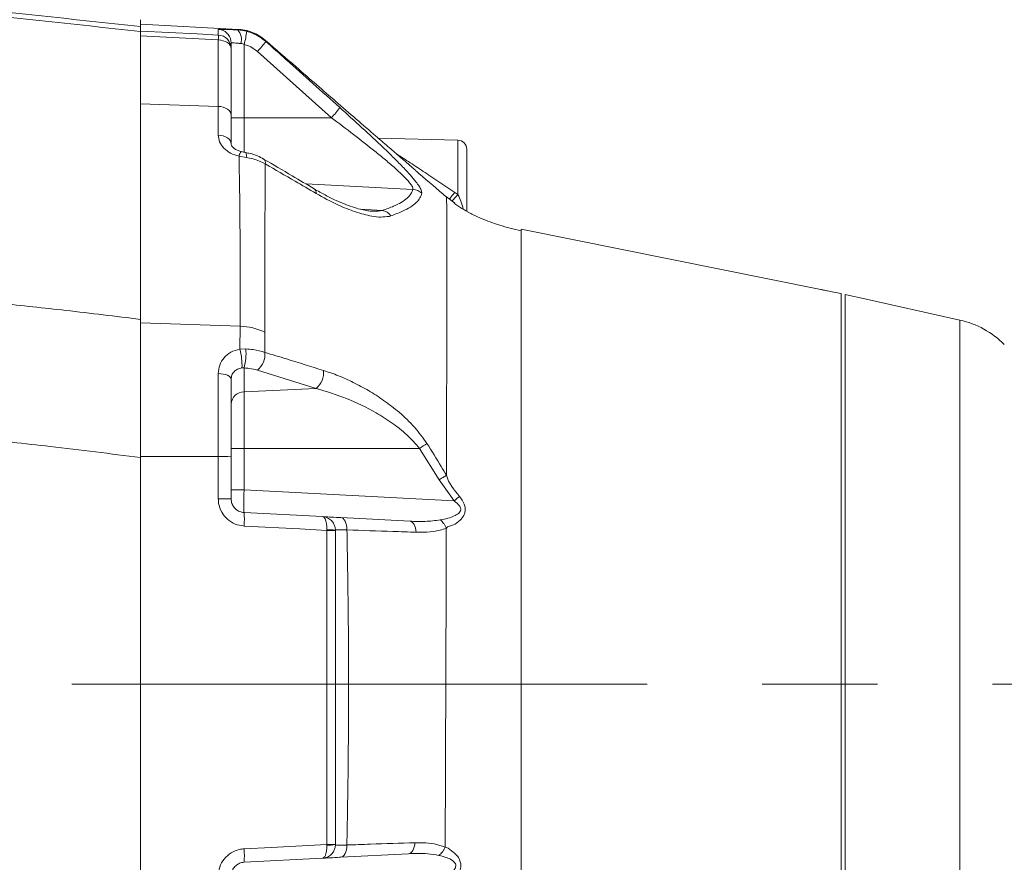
# Model space of a CAD drawing. Header units: millimetres. Extents: x 0 to 8410, y 0 to 5940.
# Tile 67 of 256: x 1591 to 1808, y 3109 to 3295. Entities that reach past the tile are written whole.
import ezdxf

# ---------------------------------------------------------------- set-up
doc = ezdxf.new("R2010")
doc.units = ezdxf.units.MM
doc.header["$LTSCALE"] = 10
doc.linetypes.add('CENTERX2', pattern=[20.32, 12.7, -2.54, 2.54, -2.54])
doc.styles.add('SLDTEXTSTYLE0', font='TXT', dxfattribs={"width": 0.605})
doc.dimstyles.new('SLDDIMSTYLE0', dxfattribs={"dimtxt": 50, "dimasz": 50, "dimexe": 0, "dimexo": 0.0625, "dimgap": 12.5, "dimtad": 1, "dimtoh": 1, "dimdec": 1, "dimrnd": 1e-09, "dimzin": 12, "dimdsep": 46, "dimtxsty": 'SLDTEXTSTYLE0', "dimsah": 1, "dimcen": 0.09, "dimadec": 0, "dimazin": 0, "dimtfac": 1, "dimtofl": 0, "dimtmove": 0, "dimatfit": 3, "dimfxl": 0, "dimfrac": 2, "dimtolj": 1, "dimtzin": 12, "dimarcsym": 0})

# ---------------------------------------------------------------- blocks, each defined once
blk = doc.blocks.new('*D4')
at = {"color": 7, "linetype": 'Continuous', "lineweight": 0}
for p, q in [((1441.19, 2973.04), (1441.19, 3462.48)), ((2711.19, 3148.04), (2711.19, 3462.48)), ((2711.19, 3447.48), (1441.19, 3447.48))]:
    blk.add_line(p, q, dxfattribs=at)
for points in [[(1441.19, 3447.48), (1491.19, 3439.98), (1491.19, 3454.98)], [(2711.19, 3447.48), (2661.19, 3454.98), (2661.19, 3439.98)]]:
    blk.add_solid(points, dxfattribs=at)
at = {"color": 7, "linetype": 'Continuous', "lineweight": 0, "insert": (1999.81, 3511.93), "char_height": 50, "attachment_point": 1, "style": 'SLDTEXTSTYLE0'}
blk.add_mtext('1270', dxfattribs=at)
blk = doc.blocks.new('*D5')
at = {"color": 7, "linetype": 'Continuous', "lineweight": 0}
for p, q in [((1260.19, 3153.84), (1260.19, 3562.48)), ((2846.19, 3209.54), (2846.19, 3562.48)), ((1260.19, 3547.48), (2846.19, 3547.48))]:
    blk.add_line(p, q, dxfattribs=at)
for points in [[(1260.19, 3547.48), (1310.19, 3539.98), (1310.19, 3554.98)], [(2846.19, 3547.48), (2796.19, 3554.98), (2796.19, 3539.98)]]:
    blk.add_solid(points, dxfattribs=at)
at = {"color": 7, "linetype": 'Continuous', "lineweight": 0, "insert": (1976.81, 3611.93), "char_height": 50, "attachment_point": 1, "style": 'SLDTEXTSTYLE0'}
blk.add_mtext('1586', dxfattribs=at)

msp = doc.modelspace()

# ---------------------------------------------------------------- linework, layer by layer
at = {"color": 7, "linetype": 'Continuous', "lineweight": 0}
for p, q in [((1617.190797, 3294.683621), (1617.190797, 3293.150231)), ((1638.745565, 3292.554066), (1617.190797, 3293.683693)), ((1617.190797, 3228.537962), (1617.190797, 3292.074964)), ((1638.679255, 3292.419121), (1640.613753, 3292.129681)), ((1637.190778, 3289.548561), (1637.190778, 3288.303539)), ((1644.789327, 3290.111229), (1644.790489, 3290.105507)), ((1637.190778, 3288.303539), (1637.190778, 3273.628995)), ((1634.347785, 3275.546715), (1617.190797, 3276.122257)), ((1637.190778, 3273.628995), (1637.190778, 3267.27967)), ((1687.243152, 3268.095777), (1669.618863, 3268.557236)), ((1689.190794, 3266.096398), (1689.190794, 3252.37386)), ((1684.689093, 3255.544231), (1684.688289, 3255.548164)), ((1686.535973, 3254.160092), (1684.688289, 3255.548164)), ((1668.193865, 3252.444193), (1668.319184, 3252.431795)), ((1767.310757, 3235.145614), (1701.178182, 3248.431251)), ((1771.790761, 3234.23259), (1771.790761, 3061.843917)), ((1772.690792, 3062.044785), (1772.690792, 3234.02147)), ((1798.020203, 3228.38299), (1775.690812, 3233.374164)), ((1775.690812, 3233.374164), (1775.690812, 3233.350799)), ((1617.190797, 3227.756426), (1617.190797, 3198.264525)), ((1637.190778, 3215.341374), (1637.190778, 3198.216126)), ((1617.190797, 3198.030874), (1617.190797, 3080.098555)), ((1637.190778, 3198.216126), (1637.190778, 3188.891694)), ((1640.03377, 3185.895726), (1657.347787, 3184.988424)), ((1661.422361, 3184.774801), (1676.657725, 3183.976338)), ((1660.19078, 3181.992457), (1660.19078, 3181.95121)), ((1660.19078, 3181.95121), (1660.19078, 3112.637922)), ((1660.19078, 3112.637922), (1660.19078, 3112.597034)), ((1657.347787, 3109.601185), (1640.03377, 3108.693764)), ((1676.347423, 3110.596821), (1661.395866, 3109.813258))]:
    msp.add_line(p, q, dxfattribs=at)
at = {"color": 8, "linetype": 'Continuous', "lineweight": 0}
for p, q in [((1634.347785, 3291.295693), (1634.347785, 3292.543814)), ((1634.347785, 3275.546715), (1634.347785, 3290.221378)), ((1640.03377, 3289.222047), (1640.03377, 3273.04475)), ((1659.315366, 3273.04475), (1642.975647, 3287.661359)), ((1634.347785, 3269.19727), (1634.347785, 3275.546715)), ((1640.03377, 3273.04475), (1637.190778, 3273.04475)), ((1640.03377, 3273.04475), (1640.03377, 3265.391156)), ((1659.315366, 3273.04475), (1640.03377, 3273.04475)), ((1687.243152, 3256.080076), (1687.243152, 3268.095777)), ((1640.504796, 3264.296696), (1638.932336, 3264.553353)), ((1677.311022, 3257.231876), (1653.646339, 3258.449838)), ((1686.561692, 3256.56502), (1687.243152, 3256.080076)), ((1670.514781, 3252.581641), (1665.793437, 3252.82459)), ((1639.150906, 3227.019951), (1617.190797, 3227.756426)), ((1639.122117, 3221.99373), (1639.150906, 3227.019951)), ((1798.020203, 3067.706511), (1798.020203, 3228.38299)), ((1644.628454, 3225.696728), (1644.63957, 3221.257016)), ((1639.122117, 3221.99373), (1640.424508, 3222.026155)), ((1634.347785, 3198.253438), (1634.347785, 3216.568873)), ((1640.03377, 3217.809484), (1639.577944, 3217.812106)), ((1640.03377, 3217.809484), (1640.03377, 3212.537572)), ((1655.921329, 3213.272736), (1642.984349, 3217.326567)), ((1655.921329, 3213.272736), (1640.03377, 3212.537572)), ((1640.03377, 3212.537572), (1640.03377, 3200.044796)), ((1640.03377, 3200.044796), (1637.190778, 3200.044796)), ((1678.759713, 3200.044796), (1640.03377, 3200.044796)), ((1640.03377, 3200.044796), (1640.03377, 3190.888927)), ((1683.107544, 3193.122074), (1678.759713, 3200.044796)), ((1634.347785, 3198.253438), (1617.190797, 3198.264525)), ((1634.347785, 3188.921973), (1634.347785, 3198.253438)), ((1686.419088, 3188.458011), (1683.108527, 3193.12267)), ((1640.03377, 3190.888927), (1637.190778, 3190.888927)), ((1640.03377, 3190.888927), (1686.419088, 3188.458011)), ((1658.295471, 3181.968019), (1658.299643, 3182.091639)), ((1658.295471, 3112.620399), (1658.295471, 3181.968019)), ((1658.295471, 3112.620399), (1658.299584, 3112.497971))]:
    msp.add_line(p, q, dxfattribs=at)
at = {"color": 7, "linetype": 'CENTERX2', "lineweight": 0}
msp.add_line((1398.79603, 3148.044765), (2880.190786, 3148.044765), dxfattribs=at)
at = {"color": 8, "linetype": 'Continuous', "lineweight": 0, "flags": 128}
for points in [[(1617.190797, 3292.173907), (1629.660804, 3291.535542), (1634.347785, 3291.295693)], [(1634.347785, 3290.221378), (1627.190787, 3290.587709), (1617.190797, 3291.099593)], [(1637.190778, 3288.303539), (1637.136895, 3288.665816), (1636.977214, 3289.015219), (1636.717427, 3289.338872), (1636.366922, 3289.625451), (1635.938216, 3289.864585), (1635.446776, 3290.047571), (1634.910185, 3290.167973), (1634.347785, 3290.221378)], [(1637.190778, 3267.27967), (1637.136895, 3267.641947), (1636.977214, 3267.99123), (1636.717427, 3268.315003), (1636.366922, 3268.601462), (1635.938216, 3268.840596), (1635.446776, 3269.023583), (1634.910185, 3269.143865), (1634.347785, 3269.19727)], [(1637.190778, 3215.341374), (1637.136895, 3215.573237), (1636.977214, 3215.796873), (1636.717427, 3216.004059), (1636.366922, 3216.187522), (1635.938216, 3216.340468), (1635.446776, 3216.45765), (1634.910185, 3216.534659), (1634.347785, 3216.568873)], [(1662.737388, 3182.074115), (1662.708778, 3182.60555), (1662.63311, 3183.110163), (1662.512857, 3183.571264), (1662.351895, 3183.973953), (1662.155527, 3184.305117), (1661.930133, 3184.553907), (1661.683071, 3184.712216), (1661.422361, 3184.774801)], [(1678.019453, 3181.551621), (1677.968163, 3182.038471), (1677.87506, 3182.495162), (1677.742738, 3182.908699), (1677.575011, 3183.267281), (1677.376646, 3183.560536), (1677.153308, 3183.780357), (1676.911373, 3183.920309), (1676.657725, 3183.976338)], [(1658.295471, 3181.968019), (1652.311731, 3182.281777), (1640.03377, 3182.925746)], [(1640.03377, 3111.662671), (1646.01751, 3111.97643), (1658.295471, 3112.620399)], [(1661.395866, 3109.813258), (1661.658544, 3109.876082), (1661.907513, 3110.034749), (1662.134666, 3110.283897), (1662.332553, 3110.615537), (1662.494738, 3111.018822), (1662.615884, 3111.480639), (1662.692089, 3111.985728), (1662.720818, 3112.517759)], [(1676.347423, 3110.596821), (1676.607478, 3110.653326), (1676.855672, 3110.793397), (1677.084911, 3111.013338), (1677.28867, 3111.306593), (1677.461166, 3111.665055), (1677.597452, 3112.078354), (1677.693684, 3112.534926), (1677.747089, 3113.021538)]]:
    msp.add_lwpolyline(points, dxfattribs=at)
at = {"color": 7, "linetype": 'Continuous', "lineweight": 0, "flags": 128}
for points in [[(1637.190778, 3273.628995), (1637.136895, 3273.991391), (1636.977214, 3274.340675), (1636.717427, 3274.664328), (1636.366922, 3274.950907), (1635.938216, 3275.189921), (1635.446776, 3275.373027), (1634.910185, 3275.493309), (1634.347785, 3275.546715)], [(1768.7908, 3234.835431), (1770.530123, 3234.48591), (1771.790761, 3234.23259)], [(1772.690792, 3234.02147), (1774.331707, 3233.654663), (1775.690812, 3233.350799)]]:
    msp.add_lwpolyline(points, dxfattribs=at)
at = {"color": 8, "linetype": 'Continuous', "lineweight": 0}
for centre, radius, start, end in [((1634.191287, 3289.548407), 2.999493, 38.07311426, 87.00924007), ((1636.019278, 3290.243381), 3.436469, 346.19730116, 39.28160574), ((1625.490735, 3293.634594), 15.197712, 343.12151738, 354.31712413), ((1625.857197, 3290.758535), 8.507563, 356.38000697, 3.61999303), ((1634.192808, 3288.301731), 2.99797, 0.03457033, 87.03682639), ((1629.225274, 3300.845285), 19.049637, 316.20479343, 324.92805011), ((1644.729776, 3287.036064), 20.211292, 316.19133494, 324.40505503), ((1640.679161, 3264.325574), 1.761613, 135.32538334, 172.57077719), ((1639.066368, 3264.714642), 1.497917, 343.79836392, 25.75007572), ((1643.662164, 3263.085074), 1.093284, 347.6843609, 51.11446107), ((1654.901018, 3256.510898), 1.039353, 350.18011106, 52.18779247), ((1677.130229, 3254.190403), 3.046843, 45.5990103, 86.59820231), ((1698.941706, 3244.048757), 16.781204, 134.19658909, 140.99790526), ((1670.029421, 3249.757196), 2.865844, 34.16665738, 80.24937952), ((1638.687922, 3213.104505), 13.923146, 64.74384533, 88.09440262), ((1625.394722, 3218.381691), 14.194654, 357.70029279, 14.74187099), ((1628.710409, 3220.985203), 11.76026, 344.33345774, 5.07814153), ((1640.047101, 3220.877278), 4.608142, 309.59851376, 4.72687539), ((1652.994357, 3216.823803), 4.601874, 309.49709952, 5.43964968), ((1640.004932, 3209.718183), 2.819536, 89.41396313, 176.45915323), ((1636.720645, 3264.259516), 76.751635, 303.21132624, 304.68649059), ((1635.029875, 3141.896401), 56.361165, 87.80272562, 90.69341783), ((1635.033711, 3119.842128), 69.08325, 88.21069639, 90.5688977), ((1638.325213, 3246.052783), 75.034516, 309.86319447, 311.05321838), ((1625.727508, 3184.410736), 14.383126, 354.07392016, 5.92607984), ((1658.750591, 3126.422031), 55.547853, 88.51432672, 90.46944671), ((1658.754045, 3172.676834), 9.425764, 81.23244126, 92.76321506), ((1625.726628, 3110.178218), 14.383947, 354.07640775, 5.92359225), ((1658.753073, 3165.631453), 53.01303, 269.50542343, 271.55404441), ((1658.755392, 3121.898013), 9.411087, 267.22390351, 278.77304792)]:
    msp.add_arc(centre, radius, start, end, dxfattribs=at)
at = {"color": 7, "linetype": 'Continuous', "lineweight": 0}
for centre, radius, start, end in [((1634.19131, 3289.548418), 2.999467, 0.0027411, 38.07322274), ((1687.190786, 3266.096451), 2, 0, 88.5), ((1793.65732, 3208.864638), 20, 45, 77.4)]:
    msp.add_arc(centre, radius, start, end, dxfattribs=at)
at = {"color": 8, "linetype": 'Continuous', "lineweight": 0}
msp.add_ellipse((1640.190786, 3190.894403), major_axis=(0.156905, 4.998638), ratio=0.0313448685, start_param=1.5728776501, end_param=3.1409349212, dxfattribs=at)
for points, knots in [([(1346.323084, 3300.517842), (1361.31252, 3301.338305), (1391.294776, 3302.979416), (1436.334285, 3303.724322), (1481.496719, 3303.219068), (1526.744969, 3301.291008), (1572.049556, 3298.08998), (1602.144869, 3294.796688), (1617.190797, 3293.150231)], [0, 0, 0, 0, 0.1659693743, 0.3319762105, 0.497945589, 0.6652842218, 0.8326613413, 1, 1, 1, 1]), ([(1617.190797, 3292.074964), (1602.272005, 3293.709813), (1572.431039, 3296.979884), (1527.510098, 3300.17406), (1482.398288, 3302.126398), (1437.123293, 3302.662349), (1391.722725, 3301.929887), (1361.500238, 3300.278052), (1346.390735, 3299.452231)], [0, 0, 0, 0, 0.1659687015, 0.3319750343, 0.4979436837, 0.6652829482, 0.8326607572, 1, 1, 1, 1]), ([(1634.347785, 3292.543814), (1634.413712, 3292.55364), (1634.545533, 3292.573288), (1635.578359, 3292.550372), (1637.001898, 3292.497122), (1638.156146, 3292.443447), (1638.679255, 3292.419121)], [0, 0, 0, 0, 0.2613683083, 0.5226006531, 0.7836409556, 1, 1, 1, 1]), ([(1638.679255, 3292.419121), (1638.697032, 3292.466867), (1638.726647, 3292.546405), (1638.739758, 3292.544043), (1638.744999, 3292.543099)], [0, 0, 0, 0, 0.600292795, 1, 1, 1, 1]), ([(1640.613753, 3292.129681), (1641.071829, 3291.996125), (1642.610913, 3291.547393), (1643.906269, 3290.579262), (1644.816089, 3289.899275)], [0, 0, 0, 0, 0.2976290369, 1, 1, 1, 1]), ([(1639.356512, 3289.423511), (1639.095044, 3289.447881), (1638.518772, 3289.501594), (1637.806656, 3289.554804), (1637.289654, 3289.577933), (1637.223736, 3289.558352), (1637.190778, 3289.548561)], [0, 0, 0, 0, 0.2169513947, 0.4781583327, 0.739079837, 1, 1, 1, 1]), ([(1644.790489, 3290.105507), (1644.792981, 3290.099054), (1644.798308, 3290.085263), (1644.809914, 3289.963869), (1644.816089, 3289.899275)], [0, 0, 0, 0, 0.4678932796, 1, 1, 1, 1]), ([(1644.816089, 3289.899275), (1646.307683, 3288.568913), (1651.764701, 3283.701763), (1657.20868, 3278.81969), (1661.16463, 3275.272057)], [0, 0, 0, 0, 0.2733348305, 1, 1, 1, 1]), ([(1640.03377, 3289.222047), (1639.861107, 3289.295405), (1639.638492, 3289.389986), (1639.40819, 3289.417367), (1639.356512, 3289.423511)], [0, 0, 0, 0, 0.7756120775, 1, 1, 1, 1]), ([(1642.975647, 3287.661359), (1642.338657, 3288.137178), (1641.43167, 3288.81468), (1640.354445, 3289.128598), (1640.03377, 3289.222047)], [0, 0, 0, 0, 0.7023138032, 1, 1, 1, 1]), ([(1661.16463, 3275.272057), (1662.804434, 3273.793427), (1666.08173, 3270.838251), (1670.096724, 3267.095957), (1673.144161, 3264.140937), (1675.156882, 3262.095896), (1676.777685, 3260.334545), (1677.915692, 3258.976052), (1678.685105, 3257.901437), (1679.216971, 3256.979357), (1679.245673, 3256.589458), (1679.262031, 3256.367251)], [0, 0, 0, 0, 0.2011411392, 0.4019986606, 0.5097245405, 0.6173226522, 0.7012253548, 0.7850053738, 0.8497005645, 0.914343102, 1, 1, 1, 1]), ([(1677.311022, 3257.231876), (1677.300581, 3257.410272), (1677.28211, 3257.725909), (1676.76143, 3258.49049), (1675.996869, 3259.393041), (1674.866953, 3260.532381), (1673.248427, 3262.018096), (1671.25043, 3263.732564), (1668.199341, 3266.227247), (1664.202714, 3269.360721), (1660.945263, 3271.816152), (1659.315366, 3273.04475)], [0, 0, 0, 0, 0.0790366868, 0.1398402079, 0.2007308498, 0.2825016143, 0.364446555, 0.4734153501, 0.5825362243, 0.7911179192, 1, 1, 1, 1]), ([(1638.932336, 3264.553353), (1638.290416, 3264.748259), (1637.006569, 3265.138072), (1635.513937, 3266.292243), (1634.528857, 3267.690242), (1634.406915, 3268.705145), (1634.347785, 3269.19727)], [0, 0, 0, 0, 0.2536953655, 0.5073939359, 0.7611359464, 1, 1, 1, 1]), ([(1639.150906, 3227.019951), (1639.150906, 3227.019951), (1639.150906, 3227.019945), (1639.21273, 3248.113229), (1639.048726, 3257.603485), (1638.939684, 3264.114585), (1638.932336, 3264.553353)], [0, 0, 0, 0, 0.0000007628, 0.4825817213, 0.9651323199, 1, 1, 1, 1]), ([(1644.730288, 3262.851879), (1644.307611, 3263.071951), (1643.043424, 3263.730165), (1641.51932, 3264.07029), (1640.504796, 3264.296696)], [0, 0, 0, 0, 0.334346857, 1, 1, 1, 1]), ([(1673.659522, 3265.080616), (1674.012289, 3264.853785), (1675.369725, 3263.980948), (1677.928584, 3262.303862), (1681.895362, 3259.685823), (1684.793596, 3257.747508), (1686.561692, 3256.56502)], [0, 0, 0, 0, 0.0884382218, 0.3403068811, 0.5975478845, 1, 1, 1, 1]), ([(1644.730288, 3262.851879), (1644.727818, 3262.529319), (1644.679591, 3256.23194), (1644.600287, 3243.904262), (1644.619059, 3231.769519), (1644.628454, 3225.696728)], [0, 0, 0, 0, 0.0262609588, 0.5126955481, 1, 1, 1, 1]), ([(1655.925143, 3256.333634), (1654.387126, 3257.234691), (1650.667221, 3259.41402), (1646.925167, 3261.580906), (1644.730288, 3262.851879)], [0, 0, 0, 0, 0.4134562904, 1, 1, 1, 1]), ([(1670.514781, 3252.581641), (1671.401996, 3252.885683), (1673.049342, 3253.450215), (1674.801628, 3254.360297), (1676.071586, 3255.27141), (1676.949296, 3256.228774), (1677.190444, 3256.897501), (1677.311022, 3257.231876)], [0, 0, 0, 0, 0.22347339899, 0.41493660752, 0.60642841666, 0.80320746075, 1, 1, 1, 1]), ([(1671.921987, 3251.23398), (1671.921977, 3251.23398), (1671.410142, 3251.233981), (1670.244376, 3251.010144), (1667.837062, 3251.350934), (1664.653683, 3252.175523), (1660.485735, 3253.829015), (1657.532811, 3255.450724), (1655.925143, 3256.333634)], [0, 0, 0, 0, 0.00000261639, 0.13480422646, 0.2697956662, 0.49805896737, 0.72672711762, 1, 1, 1, 1]), ([(1679.262031, 3256.367251), (1679.154643, 3256.018583), (1678.939872, 3255.321263), (1678.089777, 3254.307557), (1676.813058, 3253.324444), (1675.007564, 3252.329011), (1673.307605, 3251.701467), (1672.400642, 3251.36666)], [0, 0, 0, 0, 0.1913289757, 0.3826482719, 0.5790423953, 0.7754104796, 1, 1, 1, 1]), ([(1684.699375, 3194.115207), (1684.701924, 3195.086266), (1684.711504, 3198.736031), (1684.726242, 3204.825033), (1684.74167, 3212.062774), (1684.75439, 3218.90194), (1684.764597, 3225.327362), (1684.772571, 3231.288741), (1684.777852, 3236.754218), (1684.780227, 3241.732549), (1684.779391, 3246.015994), (1684.774639, 3249.389565), (1684.765876, 3251.876223), (1684.75364, 3253.526569), (1684.739286, 3254.582169), (1684.723468, 3255.222501), (1684.707375, 3255.48505), (1684.69647, 3255.517569), (1684.691567, 3255.53219)], [0, 0, 0, 0, 0.0238730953, 0.0897280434, 0.1556190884, 0.2215222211, 0.2874004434, 0.3532858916, 0.4191635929, 0.4850613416, 0.5509303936, 0.6168182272, 0.6826880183, 0.7485635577, 0.8144395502, 0.8803177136, 0.9461869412, 1, 1, 1, 1]), ([(1686.561692, 3256.56502), (1686.42063, 3256.404483), (1686.138522, 3256.083428), (1685.743925, 3255.602586), (1685.469408, 3255.255752), (1685.351302, 3255.092384), (1685.331512, 3255.065009)], [0, 0, 0, 0, 0.3123910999, 0.6247467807, 0.9371218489, 1, 1, 1, 1]), ([(1687.243152, 3256.080076), (1687.470756, 3255.592913), (1688.005534, 3254.448269), (1688.256286, 3253.425296), (1688.400317, 3252.837703)], [0, 0, 0, 0, 0.4256031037, 1, 1, 1, 1]), ([(1668.319184, 3252.431795), (1668.41144, 3252.421793), (1669.250002, 3252.330883), (1669.919203, 3252.46356), (1670.514781, 3252.581641)], [0, 0, 0, 0, 0.1100168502, 1, 1, 1, 1]), ([(1672.400642, 3251.36666), (1672.244498, 3251.300322), (1672.088344, 3251.233979), (1671.921997, 3251.23398), (1671.921987, 3251.23398)], [0, 0, 0, 0, 0.9999402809, 1, 1, 1, 1]), ([(1701.190788, 3247.989461), (1701.190788, 3247.890719), (1701.190788, 3247.594578), (1701.190788, 3246.386072), (1701.190788, 3244.415432), (1701.190788, 3241.772525), (1701.190788, 3238.519103), (1701.190788, 3234.664979), (1701.190788, 3230.238496), (1701.190788, 3225.268404), (1701.190788, 3219.787686), (1701.190788, 3213.832451), (1701.190788, 3207.44212), (1701.190788, 3200.659012), (1701.190788, 3193.527938), (1701.190788, 3186.096085), (1701.190788, 3178.412569), (1701.190788, 3170.528201), (1701.190788, 3162.495163), (1701.190788, 3154.366566), (1701.190788, 3146.196182), (1701.190788, 3138.038003), (1701.190788, 3129.945993), (1701.190788, 3121.973709), (1701.190788, 3114.173691), (1701.190788, 3106.598288), (1701.190788, 3099.320215), (1701.190788, 3092.394829), (1701.190788, 3085.822512), (1701.190788, 3081.788474), (1701.190788, 3079.771444)], [0, 0, 0, 0, 0.0182102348, 0.0546153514, 0.0910203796, 0.1274255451, 0.163830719, 0.2002357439, 0.2366410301, 0.2730460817, 0.309451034, 0.3458560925, 0.3822613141, 0.4186663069, 0.455071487, 0.4914764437, 0.5278815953, 0.5642868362, 0.6006921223, 0.6370970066, 0.6735022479, 0.7099071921, 0.7463124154, 0.7827176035, 0.8191226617, 0.8555276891, 0.8919330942, 0.9279553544, 0.9639774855, 1, 1, 1, 1]), ([(1586.142797, 3232.087657), (1591.000184, 3231.5737), (1601.359449, 3230.477592), (1611.699254, 3229.210777), (1617.190797, 3228.537962)], [0, 0, 0, 0, 0.4688929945, 1, 1, 1, 1]), ([(1634.347785, 3216.568873), (1634.411056, 3217.211043), (1634.536783, 3218.487124), (1635.534018, 3220.122782), (1637.051769, 3221.433173), (1638.414209, 3221.80206), (1639.122117, 3221.99373)], [0, 0, 0, 0, 0.2494721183, 0.4957349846, 0.7379896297, 1, 1, 1, 1]), ([(1640.424508, 3222.026155), (1640.972641, 3221.983019), (1642.488268, 3221.863746), (1643.801362, 3221.493415), (1644.63957, 3221.257016)], [0, 0, 0, 0, 0.3616542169, 1, 1, 1, 1]), ([(1644.63957, 3221.257016), (1646.226145, 3220.768298), (1650.540505, 3219.439329), (1654.850489, 3218.104196), (1657.575507, 3217.260048)], [0, 0, 0, 0, 0.3677428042, 1, 1, 1, 1]), ([(1639.577944, 3217.812106), (1639.225358, 3217.736536), (1638.554257, 3217.592699), (1637.7921, 3217.019154), (1637.286397, 3216.26527), (1637.222661, 3215.649443), (1637.190778, 3215.341374)], [0, 0, 0, 0, 0.2706828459, 0.5152104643, 0.7574829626, 1, 1, 1, 1]), ([(1642.984349, 3217.326567), (1642.397697, 3217.478769), (1641.478832, 3217.717162), (1640.417494, 3217.784968), (1640.03377, 3217.809484)], [0, 0, 0, 0, 0.6384527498, 1, 1, 1, 1]), ([(1657.575507, 3217.260048), (1658.668548, 3216.891687), (1660.854683, 3216.154947), (1664.185001, 3214.65012), (1667.529043, 3212.854166), (1670.951964, 3210.658423), (1674.364885, 3208.01087), (1677.688946, 3204.898619), (1679.505286, 3202.384988), (1680.3989, 3201.148316)], [0, 0, 0, 0, 0.13439029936, 0.26878678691, 0.40762451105, 0.54642980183, 0.69732474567, 0.85108802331, 1, 1, 1, 1]), ([(1678.759713, 3200.044796), (1677.856186, 3201.071667), (1676.009556, 3203.170389), (1672.701339, 3205.714201), (1668.276173, 3208.523618), (1662.620604, 3211.275995), (1658.172928, 3212.601639), (1655.921329, 3213.272736)], [0, 0, 0, 0, 0.14378900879, 0.29387642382, 0.44685652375, 0.71997569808, 1, 1, 1, 1]), ([(1617.190797, 3198.030874), (1610.55648, 3198.867751), (1601.116501, 3200.058544), (1591.659277, 3201.102184), (1588.84849, 3201.412365)], [0, 0, 0, 0, 0.70278937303, 1, 1, 1, 1]), ([(1680.3989, 3201.148316), (1681.4598, 3199.452814), (1682.917726, 3197.122794), (1684.318038, 3194.757814), (1684.699375, 3194.113776)], [0, 0, 0, 0, 0.7276771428, 1, 1, 1, 1]), ([(1683.107544, 3193.122074), (1683.40261, 3193.302882), (1683.992723, 3193.664487), (1684.46383, 3193.964016), (1684.699375, 3194.113776)], [0, 0, 0, 0, 0.5000170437, 1, 1, 1, 1]), ([(1684.699375, 3194.11628), (1684.699385, 3194.11624), (1685.14251, 3192.343714), (1686.3737, 3190.906472), (1687.604863, 3189.469263)], [0, 0, 0, 0, 0.000022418, 1, 1, 1, 1]), ([(1640.03377, 3182.925746), (1639.363205, 3183.027501), (1638.021946, 3183.23103), (1636.279601, 3184.360431), (1635.003439, 3185.954971), (1634.41607, 3187.576925), (1634.36487, 3188.585436), (1634.347785, 3188.921973)], [0, 0, 0, 0, 0.2223163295, 0.4446753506, 0.6668889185, 0.8888417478, 1, 1, 1, 1]), ([(1683.321673, 3184.26387), (1683.889077, 3184.37599), (1685.02183, 3184.599825), (1686.456663, 3185.111767), (1687.426465, 3185.679248), (1687.808875, 3186.203641), (1687.874845, 3186.563625), (1687.827557, 3186.911148), (1687.698864, 3187.174974), (1687.287902, 3187.773087), (1686.836529, 3188.128924), (1686.419088, 3188.458011)], [0, 0, 0, 0, 0.2279310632, 0.455037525, 0.5968300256, 0.6653778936, 0.7074106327, 0.7368359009, 0.7972407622, 0.8124837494, 1, 1, 1, 1]), ([(1687.604863, 3189.469263), (1687.981627, 3188.921342), (1688.539886, 3188.109477), (1688.876484, 3186.874893), (1688.83604, 3185.99711), (1688.468263, 3185.049714), (1687.585306, 3184.087392), (1686.37226, 3182.927703), (1684.970192, 3182.994569), (1684.666463, 3182.387079), (1684.666443, 3182.387039)], [0, 0, 0, 0, 0.1875045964, 0.2778288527, 0.3702030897, 0.4525855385, 0.5984665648, 0.798833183, 0.9999868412, 1, 1, 1, 1]), ([(1658.299643, 3182.091639), (1658.302074, 3182.227937), (1658.309165, 3182.625524), (1658.259838, 3183.298932), (1658.107336, 3184.076874), (1657.870479, 3184.624791), (1657.602683, 3184.918745), (1657.4365, 3184.983191), (1657.349098, 3184.988347), (1657.347787, 3184.988424)], [0, 0, 0, 0, 0.08807742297, 0.25692577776, 0.45134522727, 0.68935063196, 0.83969998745, 0.99759474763, 1, 1, 1, 1]), ([(1676.657725, 3183.976338), (1677.778416, 3183.932904), (1680.031102, 3183.845598), (1682.220756, 3184.124377), (1683.321077, 3184.264466)], [0, 0, 0, 0, 0.49749107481, 1, 1, 1, 1]), ([(1684.665877, 3182.39002), (1684.583284, 3182.588718), (1684.41811, 3182.986088), (1684.089895, 3183.508922), (1683.722026, 3183.95676), (1683.455124, 3184.161977), (1683.321673, 3184.264586)], [0, 0, 0, 0, 0.2500079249, 0.4999836, 0.749992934, 1, 1, 1, 1]), ([(1662.737388, 3182.074115), (1662.276427, 3182.090737), (1661.353224, 3182.124027), (1660.476893, 3182.096915), (1660.202735, 3182.040137), (1660.192202, 3181.998129), (1660.19078, 3181.992457)], [0, 0, 0, 0, 0.315330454, 0.6315381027, 0.9502461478, 1, 1, 1, 1]), ([(1662.737388, 3182.074115), (1662.840405, 3176.297578), (1663.046711, 3164.729193), (1663.131978, 3148.121506), (1663.048876, 3132.322437), (1662.881852, 3120.730776), (1662.752575, 3114.137453), (1662.720818, 3112.517759)], [0, 0, 0, 0, 0.2496695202, 0.500000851, 0.7147429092, 0.9299246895, 1, 1, 1, 1]), ([(1678.019453, 3181.551621), (1676.298321, 3181.606885), (1671.234028, 3181.769495), (1666.116013, 3181.952985), (1662.737388, 3182.074115)], [0, 0, 0, 0, 0.3398563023, 1, 1, 1, 1]), ([(1684.666443, 3182.390139), (1683.745274, 3182.137554), (1681.880739, 3181.626299), (1679.601298, 3181.519055), (1678.303601, 3181.545771), (1678.019453, 3181.551621)], [0, 0, 0, 0, 0.432675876, 0.8757769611, 1, 1, 1, 1]), ([(1684.414763, 3112.045452), (1684.424497, 3114.385725), (1684.446033, 3119.563217), (1684.478726, 3127.75034), (1684.512409, 3136.543936), (1684.545025, 3145.406278), (1684.576267, 3154.284661), (1684.606213, 3163.122879), (1684.636827, 3172.545954), (1684.655928, 3178.894122), (1684.666443, 3182.388827)], [0, 0, 0, 0, 0.1023409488, 0.226413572, 0.3505934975, 0.4748912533, 0.5992320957, 0.7235540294, 0.8478148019, 1, 1, 1, 1]), ([(1634.347785, 3105.666444), (1634.413924, 3106.34056), (1634.546192, 3107.688686), (1635.577779, 3109.485832), (1637.096671, 3110.844952), (1638.685569, 3111.522102), (1639.693866, 3111.627231), (1640.03377, 3111.662671)], [0, 0, 0, 0, 0.2217442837, 0.4434535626, 0.6651821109, 0.8871304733, 1, 1, 1, 1]), ([(1657.347787, 3109.601185), (1657.349098, 3109.601262), (1657.436499, 3109.606418), (1657.602634, 3109.670871), (1657.870502, 3109.964805), (1658.107279, 3110.512734), (1658.259821, 3111.290607), (1658.309149, 3111.96405), (1658.302026, 3112.361673), (1658.299584, 3112.497971)], [0, 0, 0, 0, 0.0024052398, 0.1602984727, 0.310651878, 0.5486544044, 0.743050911, 0.9119231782, 1, 1, 1, 1]), ([(1660.19078, 3112.597034), (1660.245755, 3112.564384), (1660.355514, 3112.499198), (1661.218396, 3112.470413), (1662.120032, 3112.491153), (1662.662242, 3112.515165), (1662.720818, 3112.517759)], [0, 0, 0, 0, 0.3221322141, 0.643137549, 0.9614474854, 1, 1, 1, 1]), ([(1662.720818, 3112.517759), (1664.457232, 3112.58006), (1669.507765, 3112.761269), (1674.482626, 3112.918418), (1677.747089, 3113.021538)], [0, 0, 0, 0, 0.3438080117, 1, 1, 1, 1]), ([(1677.747089, 3113.021538), (1678.32557, 3113.026118), (1679.762147, 3113.037494), (1682.042771, 3112.827213), (1683.61916, 3112.307832), (1684.414793, 3112.045691)], [0, 0, 0, 0, 0.2503137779, 0.6216192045, 1, 1, 1, 1]), ([(1683.014382, 3110.229299), (1683.15203, 3110.330519), (1683.427324, 3110.532958), (1683.808776, 3110.967306), (1684.151247, 3111.471958), (1684.326948, 3111.854456), (1684.414793, 3112.045691)], [0, 0, 0, 0, 0.2499991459, 0.4999918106, 0.7500147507, 1, 1, 1, 1]), ([(1684.414763, 3112.044856), (1684.414773, 3112.044856), (1684.821332, 3112.04486), (1685.84687, 3111.186397), (1686.917102, 3110.369798), (1687.616095, 3109.33049), (1687.897372, 3108.35497), (1687.836846, 3107.269658), (1687.431844, 3106.153738), (1686.99135, 3105.441496), (1686.778355, 3105.0971)], [0, 0, 0, 0, 0.0000048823, 0.1998099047, 0.3986030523, 0.5278022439, 0.6352968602, 0.743232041, 0.8758429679, 1, 1, 1, 1]), ([(1683.014382, 3110.229299), (1682.213832, 3110.362366), (1680.601843, 3110.63031), (1678.352362, 3110.674292), (1676.927631, 3110.61924), (1676.347423, 3110.596821)], [0, 0, 0, 0, 0.3690075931, 0.7430344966, 1, 1, 1, 1]), ([(1685.473788, 3106.082008), (1685.715335, 3106.297235), (1686.18287, 3106.713827), (1686.645137, 3107.353554), (1686.764366, 3107.84902), (1686.744079, 3108.208022), (1686.637463, 3108.463056), (1686.359744, 3108.847797), (1685.746135, 3109.31748), (1684.692666, 3109.788805), (1683.711849, 3110.066311), (1683.1507, 3110.197099), (1683.014084, 3110.228941)], [0, 0, 0, 0, 0.1292547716, 0.2501839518, 0.307501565, 0.3372842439, 0.4041656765, 0.426675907, 0.5497628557, 0.7431713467, 0.9374726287, 1, 1, 1, 1])]:
    msp.add_open_spline(points, degree=3, knots=knots, dxfattribs=at)
at = {"color": 7, "linetype": 'Continuous', "lineweight": 0}
for points, knots in [([(1617.190797, 3292.074964), (1617.190797, 3292.312509), (1617.190797, 3292.787658), (1617.190797, 3293.088579), (1617.190797, 3293.135807), (1617.190797, 3293.150231)], [0, 0, 0, 0, 0.4098250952, 0.8197538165, 1, 1, 1, 1]), ([(1644.773681, 3290.085718), (1644.543499, 3290.290789), (1643.912965, 3290.852536), (1642.673346, 3291.57093), (1641.068399, 3292.197631), (1639.726482, 3292.51955), (1638.92674, 3292.520962), (1638.744552, 3292.521283)], [0, 0, 0, 0, 0.14257548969, 0.39055519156, 0.64113813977, 0.91824809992, 1, 1, 1, 1]), ([(1656.062264, 3280.308053), (1654.554786, 3281.619879), (1650.798258, 3284.888856), (1647.039633, 3288.155484), (1644.789327, 3290.111229)], [0, 0, 0, 0, 0.401295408, 1, 1, 1, 1]), ([(1677.92638, 3261.358544), (1677.902787, 3261.383833), (1677.800776, 3261.493171), (1677.019866, 3262.181123), (1675.688227, 3263.334988), (1674.014655, 3264.775888), (1671.794484, 3266.683537), (1668.64978, 3269.390261), (1664.780758, 3272.732389), (1660.400728, 3276.532666), (1657.46565, 3279.086809), (1656.062264, 3280.308053)], [0, 0, 0, 0, 0.0322716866, 0.1395330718, 0.2146571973, 0.2919145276, 0.4023071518, 0.5157515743, 0.6787662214, 0.8464044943, 1, 1, 1, 1]), ([(1639.433998, 3265.576169), (1639.18818, 3265.637597), (1638.643156, 3265.773793), (1637.972346, 3266.15484), (1637.47979, 3266.591377), (1637.241122, 3266.989665), (1637.179933, 3267.179516), (1637.200009, 3267.263637), (1637.204546, 3267.28265)], [0, 0, 0, 0, 0.1554765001, 0.3447196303, 0.5330092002, 0.7268950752, 0.9382741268, 1, 1, 1, 1]), ([(1640.417237, 3265.365526), (1640.410096, 3265.366715), (1640.087496, 3265.420428), (1639.752088, 3265.493685), (1639.424104, 3265.565321)], [0, 0, 0, 0, 0.0221342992, 1, 1, 1, 1]), ([(1644.341458, 3263.925955), (1643.900245, 3264.164487), (1642.96645, 3264.669323), (1641.620739, 3265.128821), (1640.726451, 3265.285068), (1640.411276, 3265.340135)], [0, 0, 0, 0, 0.3671026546, 0.7769476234, 1, 1, 1, 1]), ([(1655.53512, 3257.326648), (1653.911065, 3258.296165), (1650.19941, 3260.511921), (1646.445075, 3262.693624), (1644.33347, 3263.92071)], [0, 0, 0, 0, 0.4375557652, 1, 1, 1, 1]), ([(1684.696454, 3255.537912), (1682.696065, 3257.265166), (1680.480785, 3259.177968), (1678.195615, 3261.120193), (1677.973945, 3261.308596)], [0, 0, 0, 0, 0.902996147, 1, 1, 1, 1]), ([(1668.315101, 3252.410814), (1668.312254, 3252.410813), (1668.051336, 3252.410653), (1667.281837, 3252.50429), (1665.997377, 3252.745147), (1664.370022, 3253.194404), (1662.454017, 3253.873651), (1660.271812, 3254.809528), (1657.941008, 3255.936847), (1656.33024, 3256.864584), (1655.53813, 3257.320807)], [0, 0, 0, 0, 0.0010991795, 0.1007286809, 0.216141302, 0.3504282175, 0.4979434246, 0.6573498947, 0.8314986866, 1, 1, 1, 1]), ([(1701.190788, 3248.065278), (1700.37081, 3248.263573), (1698.688281, 3248.670458), (1696.374831, 3249.339595), (1694.212352, 3250.068937), (1691.985806, 3250.954724), (1689.846034, 3251.979804), (1687.889619, 3253.096505), (1686.926949, 3253.787664), (1686.412204, 3254.15723)], [0, 0, 0, 0, 0.0913379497, 0.187418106, 0.2907340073, 0.4040494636, 0.5749540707, 0.7727254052, 1, 1, 1, 1]), ([(1701.190788, 3248.346135), (1701.190788, 3248.372524), (1701.190788, 3248.423491), (1701.190788, 3248.130671), (1701.190788, 3247.989461)], [0, 0, 0, 0, 0.5177570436, 1, 1, 1, 1]), ([(1767.310697, 3235.145375), (1767.3057, 3235.146457), (1767.288345, 3235.150212), (1767.430688, 3235.119126), (1767.717866, 3235.057261), (1768.134577, 3234.969431), (1768.514434, 3234.890921), (1768.736814, 3234.846271), (1768.7908, 3234.835431)], [0, 0, 0, 0, 0.0839708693, 0.2915936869, 0.5004412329, 0.7131115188, 0.9303542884, 1, 1, 1, 1]), ([(1617.190797, 3198.030874), (1617.190797, 3199.42456), (1617.190797, 3202.211974), (1617.190797, 3206.399361), (1617.190797, 3210.56363), (1617.190797, 3215.815031), (1617.190797, 3222.048057), (1617.190797, 3226.354651), (1617.190797, 3228.537962)], [0, 0, 0, 0, 0.1262354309, 0.2524747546, 0.3826339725, 0.512793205, 0.753001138, 1, 1, 1, 1]), ([(1637.190778, 3188.891694), (1637.199313, 3188.723547), (1637.224892, 3188.219602), (1637.518842, 3187.408714), (1638.157343, 3186.611979), (1639.028587, 3186.048), (1639.698573, 3185.946505), (1640.03377, 3185.895726)], [0, 0, 0, 0, 0.1109507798, 0.3325236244, 0.5545856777, 0.7771565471, 1, 1, 1, 1]), ([(1660.19078, 3181.992457), (1660.185142, 3182.12919), (1660.168699, 3182.528015), (1659.974328, 3183.209024), (1659.490749, 3184.00438), (1658.798624, 3184.57595), (1658.046005, 3184.895632), (1657.588222, 3184.975134), (1657.351344, 3184.988228), (1657.347787, 3184.988424)], [0, 0, 0, 0, 0.0880844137, 0.2569244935, 0.4513526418, 0.6893443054, 0.8397007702, 0.9975932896, 1, 1, 1, 1]), ([(1657.347787, 3184.988424), (1657.350062, 3184.988295), (1657.366937, 3184.987333), (1657.807452, 3184.964329), (1659.210737, 3184.890694), (1660.685116, 3184.813434), (1661.422361, 3184.774801)], [0, 0, 0, 0, 0.0494995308, 0.3671829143, 0.6835679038, 1, 1, 1, 1]), ([(1657.347787, 3109.601185), (1657.351344, 3109.601382), (1657.588223, 3109.614475), (1658.045979, 3109.694019), (1658.798685, 3110.013469), (1659.490741, 3110.585137), (1659.974331, 3111.380462), (1660.168699, 3112.061475), (1660.185142, 3112.4603), (1660.19078, 3112.597034)], [0, 0, 0, 0, 0.0024067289, 0.1603009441, 0.3106546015, 0.5486437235, 0.7430733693, 0.9119149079, 1, 1, 1, 1]), ([(1661.395866, 3109.813258), (1661.302136, 3109.808349), (1660.435259, 3109.762944), (1658.995063, 3109.687436), (1657.612759, 3109.615001), (1657.436105, 3109.60579), (1657.347787, 3109.601185)], [0, 0, 0, 0, 0.038710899, 0.3580233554, 0.6790463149, 1, 1, 1, 1]), ([(1640.03377, 3108.693764), (1639.863839, 3108.676037), (1639.360075, 3108.623487), (1638.565881, 3108.285791), (1637.806274, 3107.606763), (1637.290011, 3106.708566), (1637.223852, 3106.034761), (1637.190778, 3105.697915)], [0, 0, 0, 0, 0.113170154, 0.3354944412, 0.5572634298, 0.7786687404, 1, 1, 1, 1])]:
    msp.add_open_spline(points, degree=3, knots=knots, dxfattribs=at)

# ---------------------------------------------------------------- dimensions: what is measured, and where the dimension line sits
for base, p1, p2, picture, middle in [((2846.190786, 3547.476603), (1260.190786, 3153.837378), (2846.190786, 3209.544765), '*D5', (2053.190786, 3547.476603)), ((1441.190786, 3447.476603), (2711.190786, 3148.044765), (1441.190786, 2973.044765), '*D4', (2076.190786, 3447.476603))]:
    dim = msp.add_linear_dim(base=base, p1=p1, p2=p2, dimstyle='SLDDIMSTYLE0', dxfattribs=at)
    dim.commit()
    dim.dimension.update_dxf_attribs({"geometry": picture, "text_midpoint": middle, "dimtype": 160})

doc.saveas('drawing.dxf')
